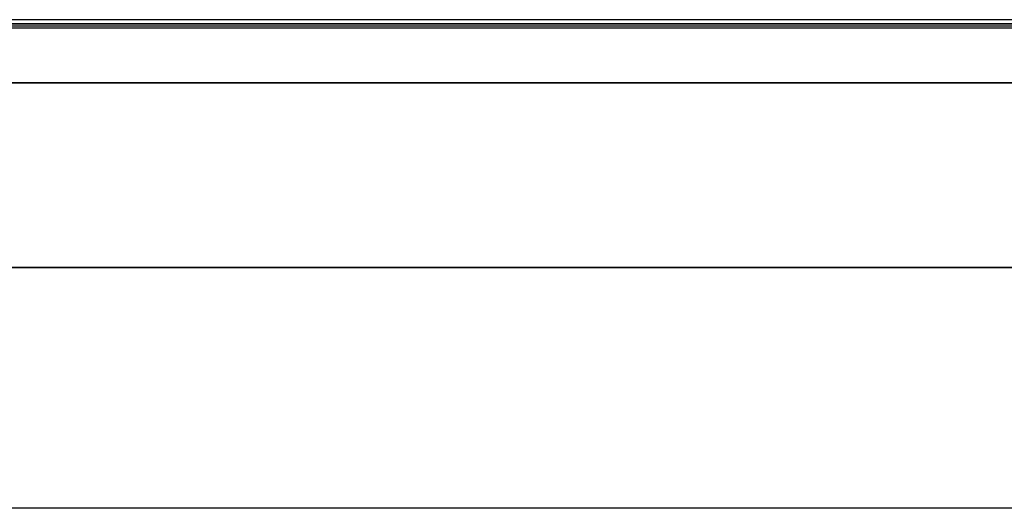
# Model space of a CAD drawing. Header units: millimetres. Extents: x -4202 to 34589, y -2795 to 14011.
# Tile 27 of 118: x -3470 to -3426, y 3199 to 3221. Entities that reach past the tile are written whole.
import ezdxf

# ---------------------------------------------------------------- set-up
doc = ezdxf.new("R2010")
doc.units = ezdxf.units.MM

msp = doc.modelspace()

# ---------------------------------------------------------------- linework, layer by layer
at = {"color": 7, "linetype": 'Continuous'}
for p, q in [((-3347.591, 3220.921), (-3495.326, 3220.921)), ((-3511.276, 3220.549), (-3346.436, 3220.549)), ((-3347.591, 3220.721), (-3500.97, 3220.721)), ((-3500.97, 3220.641), (-3347.591, 3220.641)), ((-3347.591, 3220.732), (-3495.326, 3220.732)), ((-3351.896, 3218.079), (-3511.276, 3218.079)), ((-3351.896, 3218.056), (-3511.276, 3218.056)), ((-3351.896, 3209.763), (-3511.276, 3209.763)), ((-3351.896, 3209.747), (-3511.276, 3209.747)), ((-3346.436, 3198.916), (-3502.715, 3198.916))]:
    msp.add_line(p, q, dxfattribs=at)

doc.saveas('drawing.dxf')
